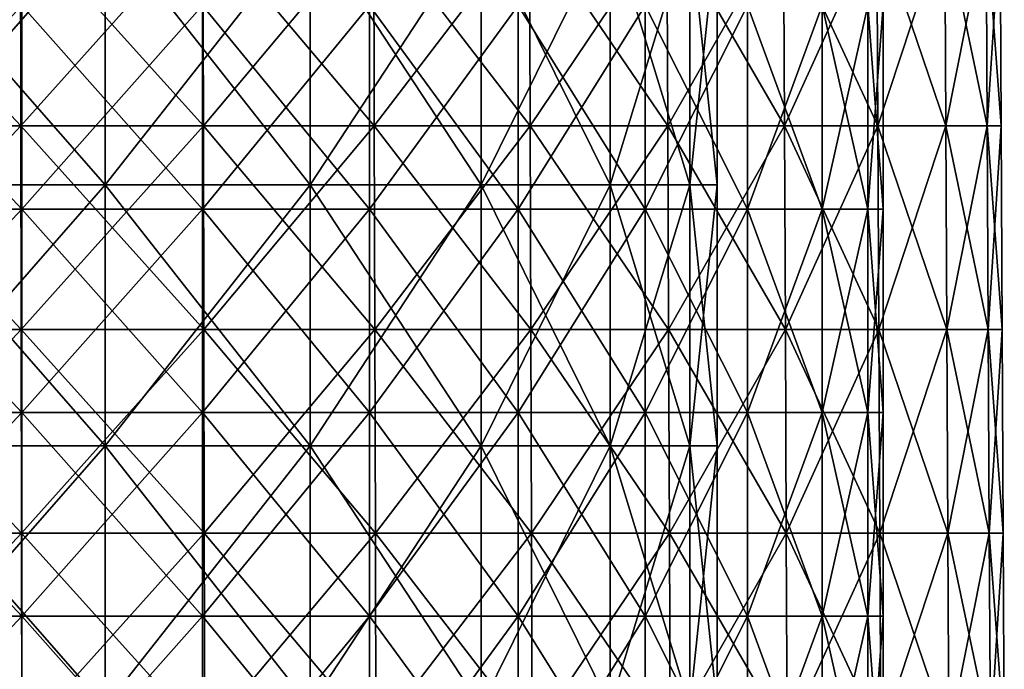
# Model space of a CAD drawing. Extents: x -65 to 803, y -691 to 80.
# Tile 147 of 256: x 14 to 49, y 29 to 52. Entities that reach past the tile are written whole.
import ezdxf

# ---------------------------------------------------------------- set-up
doc = ezdxf.new("R2010")
doc.units = 0
doc.header["$LTSCALE"] = 101.851852
for name, color, linetype in [('407', 7, 'CONTINUOUS'), ('594', 7, 'CONTINUOUS'), ('598', 7, 'CONTINUOUS')]:
    doc.layers.add(name, color=color, linetype=linetype)

msp = doc.modelspace()

# ---------------------------------------------------------------- linework, layer by layer
at = {"layer": '407', "color": 7, "linetype": 'CONTINUOUS'}
for points in [[(7.004, 55.653, -48.713), (13.865, 55.653, -47.22), (7.009, 48.298, -48.751), (7.004, 55.653, -48.713)], [(13.865, 55.653, 47.22), (7.004, 55.653, 48.713), (13.876, 48.298, 47.257), (13.865, 55.653, 47.22)], [(13.876, 48.298, 47.257), (7.004, 55.653, 48.713), (7.009, 48.298, 48.751), (13.876, 48.298, 47.257)], [(7.009, 48.298, -48.751), (13.865, 55.653, -47.22), (13.876, 48.298, -47.257), (7.009, 48.298, -48.751)], [(13.865, 55.653, -47.22), (20.444, 55.653, -44.766), (13.876, 48.298, -47.257), (13.865, 55.653, -47.22)], [(20.444, 55.653, 44.766), (13.865, 55.653, 47.22), (20.46, 48.298, 44.802), (20.444, 55.653, 44.766)], [(20.46, 48.298, 44.802), (13.865, 55.653, 47.22), (13.876, 48.298, 47.257), (20.46, 48.298, 44.802)], [(13.876, 48.298, -47.257), (20.444, 55.653, -44.766), (20.46, 48.298, -44.802), (13.876, 48.298, -47.257)], [(20.444, 55.653, -44.766), (26.607, 55.653, -41.401), (20.46, 48.298, -44.802), (20.444, 55.653, -44.766)], [(26.607, 55.653, 41.401), (20.444, 55.653, 44.766), (26.628, 48.298, 41.434), (26.607, 55.653, 41.401)], [(26.628, 48.298, 41.434), (20.444, 55.653, 44.766), (20.46, 48.298, 44.802), (26.628, 48.298, 41.434)], [(20.46, 48.298, -44.802), (26.607, 55.653, -41.401), (26.628, 48.298, -41.434), (20.46, 48.298, -44.802)], [(26.607, 55.653, -41.401), (32.228, 55.653, -37.193), (26.628, 48.298, -41.434), (26.607, 55.653, -41.401)], [(32.228, 55.653, 37.193), (26.607, 55.653, 41.401), (32.253, 48.298, 37.222), (32.228, 55.653, 37.193)], [(32.253, 48.298, 37.222), (26.607, 55.653, 41.401), (26.628, 48.298, 41.434), (32.253, 48.298, 37.222)], [(26.628, 48.298, -41.434), (32.228, 55.653, -37.193), (32.253, 48.298, -37.222), (26.628, 48.298, -41.434)], [(32.228, 55.653, -37.193), (37.193, 55.653, -32.228), (32.253, 48.298, -37.222), (32.228, 55.653, -37.193)], [(37.193, 55.653, 32.228), (32.228, 55.653, 37.193), (37.222, 48.298, 32.253), (37.193, 55.653, 32.228)], [(37.222, 48.298, 32.253), (32.228, 55.653, 37.193), (32.253, 48.298, 37.222), (37.222, 48.298, 32.253)], [(32.253, 48.298, -37.222), (37.193, 55.653, -32.228), (37.222, 48.298, -32.253), (32.253, 48.298, -37.222)], [(37.193, 55.653, -32.228), (41.401, 55.653, -26.607), (37.222, 48.298, -32.253), (37.193, 55.653, -32.228)], [(41.401, 55.653, 26.607), (37.193, 55.653, 32.228), (41.434, 48.298, 26.628), (41.401, 55.653, 26.607)], [(41.434, 48.298, 26.628), (37.193, 55.653, 32.228), (37.222, 48.298, 32.253), (41.434, 48.298, 26.628)], [(37.222, 48.298, -32.253), (41.401, 55.653, -26.607), (41.434, 48.298, -26.628), (37.222, 48.298, -32.253)], [(41.401, 55.653, -26.607), (44.766, 55.653, -20.444), (41.434, 48.298, -26.628), (41.401, 55.653, -26.607)], [(44.766, 55.653, 20.444), (41.401, 55.653, 26.607), (44.802, 48.298, 20.46), (44.766, 55.653, 20.444)], [(44.802, 48.298, 20.46), (41.401, 55.653, 26.607), (41.434, 48.298, 26.628), (44.802, 48.298, 20.46)], [(41.434, 48.298, -26.628), (44.766, 55.653, -20.444), (44.802, 48.298, -20.46), (41.434, 48.298, -26.628)], [(44.766, 55.653, -20.444), (47.22, 55.653, -13.865), (44.802, 48.298, -20.46), (44.766, 55.653, -20.444)], [(47.22, 55.653, 13.865), (44.766, 55.653, 20.444), (47.257, 48.298, 13.876), (47.22, 55.653, 13.865)], [(47.257, 48.298, 13.876), (44.766, 55.653, 20.444), (44.802, 48.298, 20.46), (47.257, 48.298, 13.876)], [(44.802, 48.298, -20.46), (47.22, 55.653, -13.865), (47.257, 48.298, -13.876), (44.802, 48.298, -20.46)], [(47.22, 55.653, -13.865), (48.713, 55.653, -7.004), (47.257, 48.298, -13.876), (47.22, 55.653, -13.865)], [(48.713, 55.653, 7.004), (47.22, 55.653, 13.865), (48.751, 48.298, 7.009), (48.713, 55.653, 7.004)], [(48.751, 48.298, 7.009), (47.22, 55.653, 13.865), (47.257, 48.298, 13.876), (48.751, 48.298, 7.009)], [(47.257, 48.298, -13.876), (48.713, 55.653, -7.004), (48.751, 48.298, -7.009), (47.257, 48.298, -13.876)], [(48.713, 55.653, -7.004), (49.214, 55.653), (48.751, 48.298, -7.009), (48.713, 55.653, -7.004)], [(49.214, 55.653), (48.713, 55.653, 7.004), (49.252, 48.298), (49.214, 55.653)], [(49.252, 48.298), (48.713, 55.653, 7.004), (48.751, 48.298, 7.009), (49.252, 48.298)], [(48.751, 48.298, -7.009), (49.214, 55.653), (49.252, 48.298), (48.751, 48.298, -7.009)], [(7.009, 48.298, -48.751), (13.876, 48.298, -47.257), (7.015, 40.943, -48.789), (7.009, 48.298, -48.751)], [(13.876, 48.298, 47.257), (7.009, 48.298, 48.751), (13.887, 40.943, 47.294), (13.876, 48.298, 47.257)], [(13.887, 40.943, 47.294), (7.009, 48.298, 48.751), (7.015, 40.943, 48.789), (13.887, 40.943, 47.294)], [(7.015, 40.943, -48.789), (13.876, 48.298, -47.257), (13.887, 40.943, -47.294), (7.015, 40.943, -48.789)], [(13.876, 48.298, -47.257), (20.46, 48.298, -44.802), (13.887, 40.943, -47.294), (13.876, 48.298, -47.257)], [(20.46, 48.298, 44.802), (13.876, 48.298, 47.257), (20.476, 40.943, 44.837), (20.46, 48.298, 44.802)], [(20.476, 40.943, 44.837), (13.876, 48.298, 47.257), (13.887, 40.943, 47.294), (20.476, 40.943, 44.837)], [(13.887, 40.943, -47.294), (20.46, 48.298, -44.802), (20.476, 40.943, -44.837), (13.887, 40.943, -47.294)], [(20.46, 48.298, -44.802), (26.628, 48.298, -41.434), (20.476, 40.943, -44.837), (20.46, 48.298, -44.802)], [(26.628, 48.298, 41.434), (20.46, 48.298, 44.802), (26.649, 40.943, 41.466), (26.628, 48.298, 41.434)], [(26.649, 40.943, 41.466), (20.46, 48.298, 44.802), (20.476, 40.943, 44.837), (26.649, 40.943, 41.466)], [(20.476, 40.943, -44.837), (26.628, 48.298, -41.434), (26.649, 40.943, -41.466), (20.476, 40.943, -44.837)], [(26.628, 48.298, -41.434), (32.253, 48.298, -37.222), (26.649, 40.943, -41.466), (26.628, 48.298, -41.434)], [(32.253, 48.298, 37.222), (26.628, 48.298, 41.434), (32.279, 40.943, 37.252), (32.253, 48.298, 37.222)], [(32.279, 40.943, 37.252), (26.628, 48.298, 41.434), (26.649, 40.943, 41.466), (32.279, 40.943, 37.252)], [(26.649, 40.943, -41.466), (32.253, 48.298, -37.222), (32.279, 40.943, -37.252), (26.649, 40.943, -41.466)], [(32.253, 48.298, -37.222), (37.222, 48.298, -32.253), (32.279, 40.943, -37.252), (32.253, 48.298, -37.222)], [(37.222, 48.298, 32.253), (32.253, 48.298, 37.222), (37.252, 40.943, 32.279), (37.222, 48.298, 32.253)], [(37.252, 40.943, 32.279), (32.253, 48.298, 37.222), (32.279, 40.943, 37.252), (37.252, 40.943, 32.279)], [(32.279, 40.943, -37.252), (37.222, 48.298, -32.253), (37.252, 40.943, -32.279), (32.279, 40.943, -37.252)], [(37.222, 48.298, -32.253), (41.434, 48.298, -26.628), (37.252, 40.943, -32.279), (37.222, 48.298, -32.253)], [(41.434, 48.298, 26.628), (37.222, 48.298, 32.253), (41.466, 40.943, 26.649), (41.434, 48.298, 26.628)], [(41.466, 40.943, 26.649), (37.222, 48.298, 32.253), (37.252, 40.943, 32.279), (41.466, 40.943, 26.649)], [(37.252, 40.943, -32.279), (41.434, 48.298, -26.628), (41.466, 40.943, -26.649), (37.252, 40.943, -32.279)], [(41.434, 48.298, -26.628), (44.802, 48.298, -20.46), (41.466, 40.943, -26.649), (41.434, 48.298, -26.628)], [(44.802, 48.298, 20.46), (41.434, 48.298, 26.628), (44.837, 40.943, 20.476), (44.802, 48.298, 20.46)], [(44.837, 40.943, 20.476), (41.434, 48.298, 26.628), (41.466, 40.943, 26.649), (44.837, 40.943, 20.476)], [(41.466, 40.943, -26.649), (44.802, 48.298, -20.46), (44.837, 40.943, -20.476), (41.466, 40.943, -26.649)], [(44.802, 48.298, -20.46), (47.257, 48.298, -13.876), (44.837, 40.943, -20.476), (44.802, 48.298, -20.46)], [(47.257, 48.298, 13.876), (44.802, 48.298, 20.46), (47.294, 40.943, 13.887), (47.257, 48.298, 13.876)], [(47.294, 40.943, 13.887), (44.802, 48.298, 20.46), (44.837, 40.943, 20.476), (47.294, 40.943, 13.887)], [(44.837, 40.943, -20.476), (47.257, 48.298, -13.876), (47.294, 40.943, -13.887), (44.837, 40.943, -20.476)], [(47.257, 48.298, -13.876), (48.751, 48.298, -7.009), (47.294, 40.943, -13.887), (47.257, 48.298, -13.876)], [(48.751, 48.298, 7.009), (47.257, 48.298, 13.876), (48.789, 40.943, 7.015), (48.751, 48.298, 7.009)], [(48.789, 40.943, 7.015), (47.257, 48.298, 13.876), (47.294, 40.943, 13.887), (48.789, 40.943, 7.015)], [(47.294, 40.943, -13.887), (48.751, 48.298, -7.009), (48.789, 40.943, -7.015), (47.294, 40.943, -13.887)], [(48.751, 48.298, -7.009), (49.252, 48.298), (48.789, 40.943, -7.015), (48.751, 48.298, -7.009)], [(49.252, 48.298), (48.751, 48.298, 7.009), (49.291, 40.943), (49.252, 48.298)], [(49.291, 40.943), (48.751, 48.298, 7.009), (48.789, 40.943, 7.015), (49.291, 40.943)], [(48.789, 40.943, -7.015), (49.252, 48.298), (49.291, 40.943), (48.789, 40.943, -7.015)], [(7.015, 40.943, -48.789), (13.887, 40.943, -47.294), (7.02, 33.589, -48.827), (7.015, 40.943, -48.789)], [(13.887, 40.943, 47.294), (7.015, 40.943, 48.789), (13.898, 33.589, 47.331), (13.887, 40.943, 47.294)], [(13.898, 33.589, 47.331), (7.015, 40.943, 48.789), (7.02, 33.589, 48.827), (13.898, 33.589, 47.331)], [(7.02, 33.589, -48.827), (13.887, 40.943, -47.294), (13.898, 33.589, -47.331), (7.02, 33.589, -48.827)], [(13.887, 40.943, -47.294), (20.476, 40.943, -44.837), (13.898, 33.589, -47.331), (13.887, 40.943, -47.294)], [(20.476, 40.943, 44.837), (13.887, 40.943, 47.294), (20.492, 33.589, 44.872), (20.476, 40.943, 44.837)], [(20.492, 33.589, 44.872), (13.887, 40.943, 47.294), (13.898, 33.589, 47.331), (20.492, 33.589, 44.872)], [(13.898, 33.589, -47.331), (20.476, 40.943, -44.837), (20.492, 33.589, -44.872), (13.898, 33.589, -47.331)], [(20.476, 40.943, -44.837), (26.649, 40.943, -41.466), (20.492, 33.589, -44.872), (20.476, 40.943, -44.837)], [(26.649, 40.943, 41.466), (20.476, 40.943, 44.837), (26.669, 33.589, 41.499), (26.649, 40.943, 41.466)], [(26.669, 33.589, 41.499), (20.476, 40.943, 44.837), (20.492, 33.589, 44.872), (26.669, 33.589, 41.499)], [(20.492, 33.589, -44.872), (26.649, 40.943, -41.466), (26.669, 33.589, -41.499), (20.492, 33.589, -44.872)], [(26.649, 40.943, -41.466), (32.279, 40.943, -37.252), (26.669, 33.589, -41.499), (26.649, 40.943, -41.466)], [(32.279, 40.943, 37.252), (26.649, 40.943, 41.466), (32.304, 33.589, 37.281), (32.279, 40.943, 37.252)], [(32.304, 33.589, 37.281), (26.649, 40.943, 41.466), (26.669, 33.589, 41.499), (32.304, 33.589, 37.281)], [(26.669, 33.589, -41.499), (32.279, 40.943, -37.252), (32.304, 33.589, -37.281), (26.669, 33.589, -41.499)], [(32.279, 40.943, -37.252), (37.252, 40.943, -32.279), (32.304, 33.589, -37.281), (32.279, 40.943, -37.252)], [(37.252, 40.943, 32.279), (32.279, 40.943, 37.252), (37.281, 33.589, 32.304), (37.252, 40.943, 32.279)], [(37.281, 33.589, 32.304), (32.279, 40.943, 37.252), (32.304, 33.589, 37.281), (37.281, 33.589, 32.304)], [(32.304, 33.589, -37.281), (37.252, 40.943, -32.279), (37.281, 33.589, -32.304), (32.304, 33.589, -37.281)], [(37.252, 40.943, -32.279), (41.466, 40.943, -26.649), (37.281, 33.589, -32.304), (37.252, 40.943, -32.279)], [(41.466, 40.943, 26.649), (37.252, 40.943, 32.279), (41.499, 33.589, 26.669), (41.466, 40.943, 26.649)], [(41.499, 33.589, 26.669), (37.252, 40.943, 32.279), (37.281, 33.589, 32.304), (41.499, 33.589, 26.669)], [(37.281, 33.589, -32.304), (41.466, 40.943, -26.649), (41.499, 33.589, -26.669), (37.281, 33.589, -32.304)], [(41.466, 40.943, -26.649), (44.837, 40.943, -20.476), (41.499, 33.589, -26.669), (41.466, 40.943, -26.649)], [(44.837, 40.943, 20.476), (41.466, 40.943, 26.649), (44.872, 33.589, 20.492), (44.837, 40.943, 20.476)], [(44.872, 33.589, 20.492), (41.466, 40.943, 26.649), (41.499, 33.589, 26.669), (44.872, 33.589, 20.492)], [(41.499, 33.589, -26.669), (44.837, 40.943, -20.476), (44.872, 33.589, -20.492), (41.499, 33.589, -26.669)], [(44.837, 40.943, -20.476), (47.294, 40.943, -13.887), (44.872, 33.589, -20.492), (44.837, 40.943, -20.476)], [(47.294, 40.943, 13.887), (44.837, 40.943, 20.476), (47.331, 33.589, 13.898), (47.294, 40.943, 13.887)], [(47.331, 33.589, 13.898), (44.837, 40.943, 20.476), (44.872, 33.589, 20.492), (47.331, 33.589, 13.898)], [(44.872, 33.589, -20.492), (47.294, 40.943, -13.887), (47.331, 33.589, -13.898), (44.872, 33.589, -20.492)], [(47.294, 40.943, -13.887), (48.789, 40.943, -7.015), (47.331, 33.589, -13.898), (47.294, 40.943, -13.887)], [(48.789, 40.943, 7.015), (47.294, 40.943, 13.887), (48.827, 33.589, 7.02), (48.789, 40.943, 7.015)], [(48.827, 33.589, 7.02), (47.294, 40.943, 13.887), (47.331, 33.589, 13.898), (48.827, 33.589, 7.02)], [(47.331, 33.589, -13.898), (48.789, 40.943, -7.015), (48.827, 33.589, -7.02), (47.331, 33.589, -13.898)], [(48.789, 40.943, -7.015), (49.291, 40.943), (48.827, 33.589, -7.02), (48.789, 40.943, -7.015)], [(49.291, 40.943), (48.789, 40.943, 7.015), (49.329, 33.589), (49.291, 40.943)], [(49.329, 33.589), (48.789, 40.943, 7.015), (48.827, 33.589, 7.02), (49.329, 33.589)], [(48.827, 33.589, -7.02), (49.291, 40.943), (49.329, 33.589), (48.827, 33.589, -7.02)], [(7.02, 33.589, -48.827), (13.898, 33.589, -47.331), (7.026, 26.234, -48.865), (7.02, 33.589, -48.827)], [(13.898, 33.589, 47.331), (7.02, 33.589, 48.827), (13.909, 26.234, 47.368), (13.898, 33.589, 47.331)], [(13.909, 26.234, 47.368), (7.02, 33.589, 48.827), (7.026, 26.234, 48.865), (13.909, 26.234, 47.368)], [(7.026, 26.234, -48.865), (13.898, 33.589, -47.331), (13.909, 26.234, -47.368), (7.026, 26.234, -48.865)], [(13.898, 33.589, -47.331), (20.492, 33.589, -44.872), (13.909, 26.234, -47.368), (13.898, 33.589, -47.331)], [(20.492, 33.589, 44.872), (13.898, 33.589, 47.331), (20.508, 26.234, 44.907), (20.492, 33.589, 44.872)], [(20.508, 26.234, 44.907), (13.898, 33.589, 47.331), (13.909, 26.234, 47.368), (20.508, 26.234, 44.907)], [(13.909, 26.234, -47.368), (20.492, 33.589, -44.872), (20.508, 26.234, -44.907), (13.909, 26.234, -47.368)], [(20.492, 33.589, -44.872), (26.669, 33.589, -41.499), (20.508, 26.234, -44.907), (20.492, 33.589, -44.872)], [(26.669, 33.589, 41.499), (20.492, 33.589, 44.872), (26.69, 26.234, 41.531), (26.669, 33.589, 41.499)], [(26.69, 26.234, 41.531), (20.492, 33.589, 44.872), (20.508, 26.234, 44.907), (26.69, 26.234, 41.531)], [(20.508, 26.234, -44.907), (26.669, 33.589, -41.499), (26.69, 26.234, -41.531), (20.508, 26.234, -44.907)], [(26.669, 33.589, -41.499), (32.304, 33.589, -37.281), (26.69, 26.234, -41.531), (26.669, 33.589, -41.499)], [(32.304, 33.589, 37.281), (26.669, 33.589, 41.499), (32.329, 26.234, 37.31), (32.304, 33.589, 37.281)], [(32.329, 26.234, 37.31), (26.669, 33.589, 41.499), (26.69, 26.234, 41.531), (32.329, 26.234, 37.31)], [(26.69, 26.234, -41.531), (32.304, 33.589, -37.281), (32.329, 26.234, -37.31), (26.69, 26.234, -41.531)], [(32.304, 33.589, -37.281), (37.281, 33.589, -32.304), (32.329, 26.234, -37.31), (32.304, 33.589, -37.281)], [(37.281, 33.589, 32.304), (32.304, 33.589, 37.281), (37.31, 26.234, 32.329), (37.281, 33.589, 32.304)], [(37.31, 26.234, 32.329), (32.304, 33.589, 37.281), (32.329, 26.234, 37.31), (37.31, 26.234, 32.329)], [(32.329, 26.234, -37.31), (37.281, 33.589, -32.304), (37.31, 26.234, -32.329), (32.329, 26.234, -37.31)], [(37.281, 33.589, -32.304), (41.499, 33.589, -26.669), (37.31, 26.234, -32.329), (37.281, 33.589, -32.304)], [(41.499, 33.589, 26.669), (37.281, 33.589, 32.304), (41.531, 26.234, 26.69), (41.499, 33.589, 26.669)], [(41.531, 26.234, 26.69), (37.281, 33.589, 32.304), (37.31, 26.234, 32.329), (41.531, 26.234, 26.69)], [(37.31, 26.234, -32.329), (41.499, 33.589, -26.669), (41.531, 26.234, -26.69), (37.31, 26.234, -32.329)], [(41.499, 33.589, -26.669), (44.872, 33.589, -20.492), (41.531, 26.234, -26.69), (41.499, 33.589, -26.669)], [(44.872, 33.589, 20.492), (41.499, 33.589, 26.669), (44.907, 26.234, 20.508), (44.872, 33.589, 20.492)], [(44.907, 26.234, 20.508), (41.499, 33.589, 26.669), (41.531, 26.234, 26.69), (44.907, 26.234, 20.508)], [(41.531, 26.234, -26.69), (44.872, 33.589, -20.492), (44.907, 26.234, -20.508), (41.531, 26.234, -26.69)], [(44.872, 33.589, -20.492), (47.331, 33.589, -13.898), (44.907, 26.234, -20.508), (44.872, 33.589, -20.492)], [(47.331, 33.589, 13.898), (44.872, 33.589, 20.492), (47.368, 26.234, 13.909), (47.331, 33.589, 13.898)], [(47.368, 26.234, 13.909), (44.872, 33.589, 20.492), (44.907, 26.234, 20.508), (47.368, 26.234, 13.909)], [(44.907, 26.234, -20.508), (47.331, 33.589, -13.898), (47.368, 26.234, -13.909), (44.907, 26.234, -20.508)], [(47.331, 33.589, -13.898), (48.827, 33.589, -7.02), (47.368, 26.234, -13.909), (47.331, 33.589, -13.898)], [(48.827, 33.589, 7.02), (47.331, 33.589, 13.898), (48.865, 26.234, 7.026), (48.827, 33.589, 7.02)], [(48.865, 26.234, 7.026), (47.331, 33.589, 13.898), (47.368, 26.234, 13.909), (48.865, 26.234, 7.026)], [(47.368, 26.234, -13.909), (48.827, 33.589, -7.02), (48.865, 26.234, -7.026), (47.368, 26.234, -13.909)], [(48.827, 33.589, -7.02), (49.329, 33.589), (48.865, 26.234, -7.026), (48.827, 33.589, -7.02)], [(49.329, 33.589), (48.827, 33.589, 7.02), (49.368, 26.234), (49.329, 33.589)], [(49.368, 26.234), (48.827, 33.589, 7.02), (48.865, 26.234, 7.026), (49.368, 26.234)], [(48.865, 26.234, -7.026), (49.329, 33.589), (49.368, 26.234), (48.865, 26.234, -7.026)]]:
    msp.add_3dface(points, dxfattribs=at)
at = {"layer": '594', "color": 7, "linetype": 'CONTINUOUS'}
for points in [[(7.04, 52.653, 44.446), (13.906, 52.653, 42.798), (7.04, 45.298, 44.446), (7.04, 52.653, 44.446)], [(7.04, 45.298, 44.446), (13.906, 52.653, 42.798), (13.906, 45.298, 42.798), (7.04, 45.298, 44.446)], [(13.906, 52.653, -42.798), (7.04, 52.653, -44.446), (13.906, 45.298, -42.798), (13.906, 52.653, -42.798)], [(13.906, 45.298, -42.798), (7.04, 52.653, -44.446), (7.04, 45.298, -44.446), (13.906, 45.298, -42.798)], [(13.906, 52.653, 42.798), (20.43, 52.653, 40.095), (13.906, 45.298, 42.798), (13.906, 52.653, 42.798)], [(13.906, 45.298, 42.798), (20.43, 52.653, 40.095), (20.43, 45.298, 40.095), (13.906, 45.298, 42.798)], [(20.43, 52.653, -40.095), (13.906, 52.653, -42.798), (20.43, 45.298, -40.095), (20.43, 52.653, -40.095)], [(20.43, 45.298, -40.095), (13.906, 52.653, -42.798), (13.906, 45.298, -42.798), (20.43, 45.298, -40.095)], [(20.43, 52.653, 40.095), (26.45, 52.653, 36.406), (20.43, 45.298, 40.095), (20.43, 52.653, 40.095)], [(20.43, 45.298, 40.095), (26.45, 52.653, 36.406), (26.45, 45.298, 36.406), (20.43, 45.298, 40.095)], [(26.45, 52.653, -36.406), (20.43, 52.653, -40.095), (26.45, 45.298, -36.406), (26.45, 52.653, -36.406)], [(26.45, 45.298, -36.406), (20.43, 52.653, -40.095), (20.43, 45.298, -40.095), (26.45, 45.298, -36.406)], [(26.45, 52.653, 36.406), (31.82, 52.653, 31.82), (26.45, 45.298, 36.406), (26.45, 52.653, 36.406)], [(26.45, 45.298, 36.406), (31.82, 52.653, 31.82), (31.82, 45.298, 31.82), (26.45, 45.298, 36.406)], [(31.82, 52.653, -31.82), (26.45, 52.653, -36.406), (31.82, 45.298, -31.82), (31.82, 52.653, -31.82)], [(31.82, 45.298, -31.82), (26.45, 52.653, -36.406), (26.45, 45.298, -36.406), (31.82, 45.298, -31.82)], [(31.82, 52.653, 31.82), (36.406, 52.653, 26.45), (31.82, 45.298, 31.82), (31.82, 52.653, 31.82)], [(31.82, 45.298, 31.82), (36.406, 52.653, 26.45), (36.406, 45.298, 26.45), (31.82, 45.298, 31.82)], [(36.406, 52.653, -26.45), (31.82, 52.653, -31.82), (36.406, 45.298, -26.45), (36.406, 52.653, -26.45)], [(36.406, 45.298, -26.45), (31.82, 52.653, -31.82), (31.82, 45.298, -31.82), (36.406, 45.298, -26.45)], [(36.406, 52.653, 26.45), (40.095, 52.653, 20.43), (36.406, 45.298, 26.45), (36.406, 52.653, 26.45)], [(36.406, 45.298, 26.45), (40.095, 52.653, 20.43), (40.095, 45.298, 20.43), (36.406, 45.298, 26.45)], [(40.095, 52.653, -20.43), (36.406, 52.653, -26.45), (40.095, 45.298, -20.43), (40.095, 52.653, -20.43)], [(40.095, 45.298, -20.43), (36.406, 52.653, -26.45), (36.406, 45.298, -26.45), (40.095, 45.298, -20.43)], [(40.095, 52.653, 20.43), (42.798, 52.653, 13.906), (40.095, 45.298, 20.43), (40.095, 52.653, 20.43)], [(40.095, 45.298, 20.43), (42.798, 52.653, 13.906), (42.798, 45.298, 13.906), (40.095, 45.298, 20.43)], [(42.798, 52.653, -13.906), (40.095, 52.653, -20.43), (42.798, 45.298, -13.906), (42.798, 52.653, -13.906)], [(42.798, 45.298, -13.906), (40.095, 52.653, -20.43), (40.095, 45.298, -20.43), (42.798, 45.298, -13.906)], [(42.798, 52.653, 13.906), (44.446, 52.653, 7.04), (42.798, 45.298, 13.906), (42.798, 52.653, 13.906)], [(42.798, 45.298, 13.906), (44.446, 52.653, 7.04), (44.446, 45.298, 7.04), (42.798, 45.298, 13.906)], [(44.446, 52.653, -7.04), (42.798, 52.653, -13.906), (44.446, 45.298, -7.04), (44.446, 52.653, -7.04)], [(44.446, 45.298, -7.04), (42.798, 52.653, -13.906), (42.798, 45.298, -13.906), (44.446, 45.298, -7.04)], [(44.446, 52.653, 7.04), (45, 52.653), (44.446, 45.298, 7.04), (44.446, 52.653, 7.04)], [(45, 52.653), (44.446, 52.653, -7.04), (45, 45.298), (45, 52.653)], [(44.446, 45.298, 7.04), (45, 52.653), (45, 45.298), (44.446, 45.298, 7.04)], [(45, 45.298), (44.446, 52.653, -7.04), (44.446, 45.298, -7.04), (45, 45.298)], [(7.04, 45.298, 44.446), (13.906, 45.298, 42.798), (7.04, 37.943, 44.446), (7.04, 45.298, 44.446)], [(7.04, 37.943, 44.446), (13.906, 45.298, 42.798), (13.906, 37.943, 42.798), (7.04, 37.943, 44.446)], [(13.906, 45.298, -42.798), (7.04, 45.298, -44.446), (13.906, 37.943, -42.798), (13.906, 45.298, -42.798)], [(13.906, 37.943, -42.798), (7.04, 45.298, -44.446), (7.04, 37.943, -44.446), (13.906, 37.943, -42.798)], [(13.906, 45.298, 42.798), (20.43, 45.298, 40.095), (13.906, 37.943, 42.798), (13.906, 45.298, 42.798)], [(13.906, 37.943, 42.798), (20.43, 45.298, 40.095), (20.43, 37.943, 40.095), (13.906, 37.943, 42.798)], [(20.43, 45.298, -40.095), (13.906, 45.298, -42.798), (20.43, 37.943, -40.095), (20.43, 45.298, -40.095)], [(20.43, 37.943, -40.095), (13.906, 45.298, -42.798), (13.906, 37.943, -42.798), (20.43, 37.943, -40.095)], [(20.43, 45.298, 40.095), (26.45, 45.298, 36.406), (20.43, 37.943, 40.095), (20.43, 45.298, 40.095)], [(20.43, 37.943, 40.095), (26.45, 45.298, 36.406), (26.45, 37.943, 36.406), (20.43, 37.943, 40.095)], [(26.45, 45.298, -36.406), (20.43, 45.298, -40.095), (26.45, 37.943, -36.406), (26.45, 45.298, -36.406)], [(26.45, 37.943, -36.406), (20.43, 45.298, -40.095), (20.43, 37.943, -40.095), (26.45, 37.943, -36.406)], [(26.45, 45.298, 36.406), (31.82, 45.298, 31.82), (26.45, 37.943, 36.406), (26.45, 45.298, 36.406)], [(26.45, 37.943, 36.406), (31.82, 45.298, 31.82), (31.82, 37.943, 31.82), (26.45, 37.943, 36.406)], [(31.82, 45.298, -31.82), (26.45, 45.298, -36.406), (31.82, 37.943, -31.82), (31.82, 45.298, -31.82)], [(31.82, 37.943, -31.82), (26.45, 45.298, -36.406), (26.45, 37.943, -36.406), (31.82, 37.943, -31.82)], [(31.82, 45.298, 31.82), (36.406, 45.298, 26.45), (31.82, 37.943, 31.82), (31.82, 45.298, 31.82)], [(31.82, 37.943, 31.82), (36.406, 45.298, 26.45), (36.406, 37.943, 26.45), (31.82, 37.943, 31.82)], [(36.406, 45.298, -26.45), (31.82, 45.298, -31.82), (36.406, 37.943, -26.45), (36.406, 45.298, -26.45)], [(36.406, 37.943, -26.45), (31.82, 45.298, -31.82), (31.82, 37.943, -31.82), (36.406, 37.943, -26.45)], [(36.406, 45.298, 26.45), (40.095, 45.298, 20.43), (36.406, 37.943, 26.45), (36.406, 45.298, 26.45)], [(36.406, 37.943, 26.45), (40.095, 45.298, 20.43), (40.095, 37.943, 20.43), (36.406, 37.943, 26.45)], [(40.095, 45.298, -20.43), (36.406, 45.298, -26.45), (40.095, 37.943, -20.43), (40.095, 45.298, -20.43)], [(40.095, 37.943, -20.43), (36.406, 45.298, -26.45), (36.406, 37.943, -26.45), (40.095, 37.943, -20.43)], [(40.095, 45.298, 20.43), (42.798, 45.298, 13.906), (40.095, 37.943, 20.43), (40.095, 45.298, 20.43)], [(40.095, 37.943, 20.43), (42.798, 45.298, 13.906), (42.798, 37.943, 13.906), (40.095, 37.943, 20.43)], [(42.798, 45.298, -13.906), (40.095, 45.298, -20.43), (42.798, 37.943, -13.906), (42.798, 45.298, -13.906)], [(42.798, 37.943, -13.906), (40.095, 45.298, -20.43), (40.095, 37.943, -20.43), (42.798, 37.943, -13.906)], [(42.798, 45.298, 13.906), (44.446, 45.298, 7.04), (42.798, 37.943, 13.906), (42.798, 45.298, 13.906)], [(42.798, 37.943, 13.906), (44.446, 45.298, 7.04), (44.446, 37.943, 7.04), (42.798, 37.943, 13.906)], [(44.446, 45.298, -7.04), (42.798, 45.298, -13.906), (44.446, 37.943, -7.04), (44.446, 45.298, -7.04)], [(44.446, 37.943, -7.04), (42.798, 45.298, -13.906), (42.798, 37.943, -13.906), (44.446, 37.943, -7.04)], [(44.446, 45.298, 7.04), (45, 45.298), (44.446, 37.943, 7.04), (44.446, 45.298, 7.04)], [(45, 45.298), (44.446, 45.298, -7.04), (45, 37.943), (45, 45.298)], [(44.446, 37.943, 7.04), (45, 45.298), (45, 37.943), (44.446, 37.943, 7.04)], [(45, 37.943), (44.446, 45.298, -7.04), (44.446, 37.943, -7.04), (45, 37.943)], [(7.04, 37.943, 44.446), (13.906, 37.943, 42.798), (7.04, 30.588, 44.446), (7.04, 37.943, 44.446)], [(7.04, 30.588, 44.446), (13.906, 37.943, 42.798), (13.906, 30.588, 42.798), (7.04, 30.588, 44.446)], [(13.906, 37.943, -42.798), (7.04, 37.943, -44.446), (13.906, 30.588, -42.798), (13.906, 37.943, -42.798)], [(13.906, 30.588, -42.798), (7.04, 37.943, -44.446), (7.04, 30.588, -44.446), (13.906, 30.588, -42.798)], [(13.906, 37.943, 42.798), (20.43, 37.943, 40.095), (13.906, 30.588, 42.798), (13.906, 37.943, 42.798)], [(13.906, 30.588, 42.798), (20.43, 37.943, 40.095), (20.43, 30.588, 40.095), (13.906, 30.588, 42.798)], [(20.43, 37.943, -40.095), (13.906, 37.943, -42.798), (20.43, 30.588, -40.095), (20.43, 37.943, -40.095)], [(20.43, 30.588, -40.095), (13.906, 37.943, -42.798), (13.906, 30.588, -42.798), (20.43, 30.588, -40.095)], [(20.43, 37.943, 40.095), (26.45, 37.943, 36.406), (20.43, 30.588, 40.095), (20.43, 37.943, 40.095)], [(20.43, 30.588, 40.095), (26.45, 37.943, 36.406), (26.45, 30.588, 36.406), (20.43, 30.588, 40.095)], [(26.45, 37.943, -36.406), (20.43, 37.943, -40.095), (26.45, 30.588, -36.406), (26.45, 37.943, -36.406)], [(26.45, 30.588, -36.406), (20.43, 37.943, -40.095), (20.43, 30.588, -40.095), (26.45, 30.588, -36.406)], [(26.45, 37.943, 36.406), (31.82, 37.943, 31.82), (26.45, 30.588, 36.406), (26.45, 37.943, 36.406)], [(26.45, 30.588, 36.406), (31.82, 37.943, 31.82), (31.82, 30.588, 31.82), (26.45, 30.588, 36.406)], [(31.82, 37.943, -31.82), (26.45, 37.943, -36.406), (31.82, 30.588, -31.82), (31.82, 37.943, -31.82)], [(31.82, 30.588, -31.82), (26.45, 37.943, -36.406), (26.45, 30.588, -36.406), (31.82, 30.588, -31.82)], [(31.82, 37.943, 31.82), (36.406, 37.943, 26.45), (31.82, 30.588, 31.82), (31.82, 37.943, 31.82)], [(31.82, 30.588, 31.82), (36.406, 37.943, 26.45), (36.406, 30.588, 26.45), (31.82, 30.588, 31.82)], [(36.406, 37.943, -26.45), (31.82, 37.943, -31.82), (36.406, 30.588, -26.45), (36.406, 37.943, -26.45)], [(36.406, 30.588, -26.45), (31.82, 37.943, -31.82), (31.82, 30.588, -31.82), (36.406, 30.588, -26.45)], [(36.406, 37.943, 26.45), (40.095, 37.943, 20.43), (36.406, 30.588, 26.45), (36.406, 37.943, 26.45)], [(36.406, 30.588, 26.45), (40.095, 37.943, 20.43), (40.095, 30.588, 20.43), (36.406, 30.588, 26.45)], [(40.095, 37.943, -20.43), (36.406, 37.943, -26.45), (40.095, 30.588, -20.43), (40.095, 37.943, -20.43)], [(40.095, 30.588, -20.43), (36.406, 37.943, -26.45), (36.406, 30.588, -26.45), (40.095, 30.588, -20.43)], [(40.095, 37.943, 20.43), (42.798, 37.943, 13.906), (40.095, 30.588, 20.43), (40.095, 37.943, 20.43)], [(40.095, 30.588, 20.43), (42.798, 37.943, 13.906), (42.798, 30.588, 13.906), (40.095, 30.588, 20.43)], [(42.798, 37.943, -13.906), (40.095, 37.943, -20.43), (42.798, 30.588, -13.906), (42.798, 37.943, -13.906)], [(42.798, 30.588, -13.906), (40.095, 37.943, -20.43), (40.095, 30.588, -20.43), (42.798, 30.588, -13.906)], [(42.798, 37.943, 13.906), (44.446, 37.943, 7.04), (42.798, 30.588, 13.906), (42.798, 37.943, 13.906)], [(42.798, 30.588, 13.906), (44.446, 37.943, 7.04), (44.446, 30.588, 7.04), (42.798, 30.588, 13.906)], [(44.446, 37.943, -7.04), (42.798, 37.943, -13.906), (44.446, 30.588, -7.04), (44.446, 37.943, -7.04)], [(44.446, 30.588, -7.04), (42.798, 37.943, -13.906), (42.798, 30.588, -13.906), (44.446, 30.588, -7.04)], [(44.446, 37.943, 7.04), (45, 37.943), (44.446, 30.588, 7.04), (44.446, 37.943, 7.04)], [(45, 37.943), (44.446, 37.943, -7.04), (45, 30.588), (45, 37.943)], [(44.446, 30.588, 7.04), (45, 37.943), (45, 30.588), (44.446, 30.588, 7.04)], [(45, 30.588), (44.446, 37.943, -7.04), (44.446, 30.588, -7.04), (45, 30.588)], [(7.04, 30.588, 44.446), (13.906, 30.588, 42.798), (7.04, 23.233, 44.446), (7.04, 30.588, 44.446)], [(7.04, 23.233, 44.446), (13.906, 30.588, 42.798), (13.906, 23.233, 42.798), (7.04, 23.233, 44.446)], [(13.906, 30.588, -42.798), (7.04, 30.588, -44.446), (13.906, 23.233, -42.798), (13.906, 30.588, -42.798)], [(13.906, 23.233, -42.798), (7.04, 30.588, -44.446), (7.04, 23.233, -44.446), (13.906, 23.233, -42.798)], [(13.906, 30.588, 42.798), (20.43, 30.588, 40.095), (13.906, 23.233, 42.798), (13.906, 30.588, 42.798)], [(13.906, 23.233, 42.798), (20.43, 30.588, 40.095), (20.43, 23.233, 40.095), (13.906, 23.233, 42.798)], [(20.43, 30.588, -40.095), (13.906, 30.588, -42.798), (20.43, 23.233, -40.095), (20.43, 30.588, -40.095)], [(20.43, 23.233, -40.095), (13.906, 30.588, -42.798), (13.906, 23.233, -42.798), (20.43, 23.233, -40.095)], [(20.43, 30.588, 40.095), (26.45, 30.588, 36.406), (20.43, 23.233, 40.095), (20.43, 30.588, 40.095)], [(20.43, 23.233, 40.095), (26.45, 30.588, 36.406), (26.45, 23.233, 36.406), (20.43, 23.233, 40.095)], [(26.45, 30.588, -36.406), (20.43, 30.588, -40.095), (26.45, 23.233, -36.406), (26.45, 30.588, -36.406)], [(26.45, 23.233, -36.406), (20.43, 30.588, -40.095), (20.43, 23.233, -40.095), (26.45, 23.233, -36.406)], [(26.45, 30.588, 36.406), (31.82, 30.588, 31.82), (26.45, 23.233, 36.406), (26.45, 30.588, 36.406)], [(26.45, 23.233, 36.406), (31.82, 30.588, 31.82), (31.82, 23.233, 31.82), (26.45, 23.233, 36.406)], [(31.82, 30.588, -31.82), (26.45, 30.588, -36.406), (31.82, 23.233, -31.82), (31.82, 30.588, -31.82)], [(31.82, 23.233, -31.82), (26.45, 30.588, -36.406), (26.45, 23.233, -36.406), (31.82, 23.233, -31.82)], [(31.82, 30.588, 31.82), (36.406, 30.588, 26.45), (31.82, 23.233, 31.82), (31.82, 30.588, 31.82)], [(31.82, 23.233, 31.82), (36.406, 30.588, 26.45), (36.406, 23.233, 26.45), (31.82, 23.233, 31.82)], [(36.406, 30.588, -26.45), (31.82, 30.588, -31.82), (36.406, 23.233, -26.45), (36.406, 30.588, -26.45)], [(36.406, 23.233, -26.45), (31.82, 30.588, -31.82), (31.82, 23.233, -31.82), (36.406, 23.233, -26.45)], [(36.406, 30.588, 26.45), (40.095, 30.588, 20.43), (36.406, 23.233, 26.45), (36.406, 30.588, 26.45)], [(36.406, 23.233, 26.45), (40.095, 30.588, 20.43), (40.095, 23.233, 20.43), (36.406, 23.233, 26.45)], [(40.095, 30.588, -20.43), (36.406, 30.588, -26.45), (40.095, 23.233, -20.43), (40.095, 30.588, -20.43)], [(40.095, 23.233, -20.43), (36.406, 30.588, -26.45), (36.406, 23.233, -26.45), (40.095, 23.233, -20.43)], [(40.095, 30.588, 20.43), (42.798, 30.588, 13.906), (40.095, 23.233, 20.43), (40.095, 30.588, 20.43)], [(40.095, 23.233, 20.43), (42.798, 30.588, 13.906), (42.798, 23.233, 13.906), (40.095, 23.233, 20.43)], [(42.798, 30.588, -13.906), (40.095, 30.588, -20.43), (42.798, 23.233, -13.906), (42.798, 30.588, -13.906)], [(42.798, 23.233, -13.906), (40.095, 30.588, -20.43), (40.095, 23.233, -20.43), (42.798, 23.233, -13.906)], [(42.798, 30.588, 13.906), (44.446, 30.588, 7.04), (42.798, 23.233, 13.906), (42.798, 30.588, 13.906)], [(42.798, 23.233, 13.906), (44.446, 30.588, 7.04), (44.446, 23.233, 7.04), (42.798, 23.233, 13.906)], [(44.446, 30.588, -7.04), (42.798, 30.588, -13.906), (44.446, 23.233, -7.04), (44.446, 30.588, -7.04)], [(44.446, 23.233, -7.04), (42.798, 30.588, -13.906), (42.798, 23.233, -13.906), (44.446, 23.233, -7.04)], [(44.446, 30.588, 7.04), (45, 30.588), (44.446, 23.233, 7.04), (44.446, 30.588, 7.04)], [(45, 30.588), (44.446, 30.588, -7.04), (45, 23.233), (45, 30.588)], [(44.446, 23.233, 7.04), (45, 30.588), (45, 23.233), (44.446, 23.233, 7.04)], [(45, 23.233), (44.446, 30.588, -7.04), (44.446, 23.233, -7.04), (45, 23.233)]]:
    msp.add_3dface(points, dxfattribs=at)
at = {"layer": '598', "linetype": 'CONTINUOUS'}
for points in [[(8.678, 46.169, 38.022), (16.921, 46.169, 35.138), (8.678, 55.593, 38.022), (8.678, 46.169, 38.022)], [(8.678, 55.593, 38.022), (16.921, 46.169, 35.138), (16.921, 55.593, 35.138), (8.678, 55.593, 38.022)], [(16.921, 46.169, -35.138), (8.678, 46.169, -38.022), (16.921, 55.593, -35.138), (16.921, 46.169, -35.138)], [(16.921, 55.593, -35.138), (8.678, 46.169, -38.022), (8.678, 55.593, -38.022), (16.921, 55.593, -35.138)], [(16.921, 46.169, 35.138), (24.316, 46.169, 30.491), (16.921, 55.593, 35.138), (16.921, 46.169, 35.138)], [(16.921, 55.593, 35.138), (24.316, 46.169, 30.491), (24.316, 55.593, 30.491), (16.921, 55.593, 35.138)], [(24.316, 46.169, -30.491), (16.921, 46.169, -35.138), (24.316, 55.593, -30.491), (24.316, 46.169, -30.491)], [(24.316, 55.593, -30.491), (16.921, 46.169, -35.138), (16.921, 55.593, -35.138), (24.316, 55.593, -30.491)], [(24.316, 46.169, 30.491), (30.491, 46.169, 24.316), (24.316, 55.593, 30.491), (24.316, 46.169, 30.491)], [(24.316, 55.593, 30.491), (30.491, 46.169, 24.316), (30.491, 55.593, 24.316), (24.316, 55.593, 30.491)], [(30.491, 46.169, -24.316), (24.316, 46.169, -30.491), (30.491, 55.593, -24.316), (30.491, 46.169, -24.316)], [(30.491, 55.593, -24.316), (24.316, 46.169, -30.491), (24.316, 55.593, -30.491), (30.491, 55.593, -24.316)], [(30.491, 46.169, 24.316), (35.138, 46.169, 16.921), (30.491, 55.593, 24.316), (30.491, 46.169, 24.316)], [(30.491, 55.593, 24.316), (35.138, 46.169, 16.921), (35.138, 55.593, 16.921), (30.491, 55.593, 24.316)], [(35.138, 46.169, -16.921), (30.491, 46.169, -24.316), (35.138, 55.593, -16.921), (35.138, 46.169, -16.921)], [(35.138, 55.593, -16.921), (30.491, 46.169, -24.316), (30.491, 55.593, -24.316), (35.138, 55.593, -16.921)], [(35.138, 46.169, 16.921), (38.022, 46.169, 8.678), (35.138, 55.593, 16.921), (35.138, 46.169, 16.921)], [(35.138, 55.593, 16.921), (38.022, 46.169, 8.678), (38.022, 55.593, 8.678), (35.138, 55.593, 16.921)], [(38.022, 46.169, -8.678), (35.138, 46.169, -16.921), (38.022, 55.593, -8.678), (38.022, 46.169, -8.678)], [(38.022, 55.593, -8.678), (35.138, 46.169, -16.921), (35.138, 55.593, -16.921), (38.022, 55.593, -8.678)], [(38.022, 46.169, 8.678), (39, 46.169), (38.022, 55.593, 8.678), (38.022, 46.169, 8.678)], [(39, 46.169), (38.022, 46.169, -8.678), (39, 55.593), (39, 46.169)], [(38.022, 55.593, 8.678), (39, 46.169), (39, 55.593), (38.022, 55.593, 8.678)], [(39, 55.593), (38.022, 46.169, -8.678), (38.022, 55.593, -8.678), (39, 55.593)], [(8.678, 36.745, 38.022), (16.921, 36.745, 35.138), (8.678, 46.169, 38.022), (8.678, 36.745, 38.022)], [(8.678, 46.169, 38.022), (16.921, 36.745, 35.138), (16.921, 46.169, 35.138), (8.678, 46.169, 38.022)], [(16.921, 36.745, -35.138), (8.678, 36.745, -38.022), (16.921, 46.169, -35.138), (16.921, 36.745, -35.138)], [(16.921, 46.169, -35.138), (8.678, 36.745, -38.022), (8.678, 46.169, -38.022), (16.921, 46.169, -35.138)], [(16.921, 36.745, 35.138), (24.316, 36.745, 30.491), (16.921, 46.169, 35.138), (16.921, 36.745, 35.138)], [(16.921, 46.169, 35.138), (24.316, 36.745, 30.491), (24.316, 46.169, 30.491), (16.921, 46.169, 35.138)], [(24.316, 36.745, -30.491), (16.921, 36.745, -35.138), (24.316, 46.169, -30.491), (24.316, 36.745, -30.491)], [(24.316, 46.169, -30.491), (16.921, 36.745, -35.138), (16.921, 46.169, -35.138), (24.316, 46.169, -30.491)], [(24.316, 36.745, 30.491), (30.491, 36.745, 24.316), (24.316, 46.169, 30.491), (24.316, 36.745, 30.491)], [(24.316, 46.169, 30.491), (30.491, 36.745, 24.316), (30.491, 46.169, 24.316), (24.316, 46.169, 30.491)], [(30.491, 36.745, -24.316), (24.316, 36.745, -30.491), (30.491, 46.169, -24.316), (30.491, 36.745, -24.316)], [(30.491, 46.169, -24.316), (24.316, 36.745, -30.491), (24.316, 46.169, -30.491), (30.491, 46.169, -24.316)], [(30.491, 36.745, 24.316), (35.138, 36.745, 16.921), (30.491, 46.169, 24.316), (30.491, 36.745, 24.316)], [(30.491, 46.169, 24.316), (35.138, 36.745, 16.921), (35.138, 46.169, 16.921), (30.491, 46.169, 24.316)], [(35.138, 36.745, -16.921), (30.491, 36.745, -24.316), (35.138, 46.169, -16.921), (35.138, 36.745, -16.921)], [(35.138, 46.169, -16.921), (30.491, 36.745, -24.316), (30.491, 46.169, -24.316), (35.138, 46.169, -16.921)], [(35.138, 36.745, 16.921), (38.022, 36.745, 8.678), (35.138, 46.169, 16.921), (35.138, 36.745, 16.921)], [(35.138, 46.169, 16.921), (38.022, 36.745, 8.678), (38.022, 46.169, 8.678), (35.138, 46.169, 16.921)], [(38.022, 36.745, -8.678), (35.138, 36.745, -16.921), (38.022, 46.169, -8.678), (38.022, 36.745, -8.678)], [(38.022, 46.169, -8.678), (35.138, 36.745, -16.921), (35.138, 46.169, -16.921), (38.022, 46.169, -8.678)], [(38.022, 36.745, 8.678), (39, 36.745), (38.022, 46.169, 8.678), (38.022, 36.745, 8.678)], [(39, 36.745), (38.022, 36.745, -8.678), (39, 46.169), (39, 36.745)], [(38.022, 46.169, 8.678), (39, 36.745), (39, 46.169), (38.022, 46.169, 8.678)], [(39, 46.169), (38.022, 36.745, -8.678), (38.022, 46.169, -8.678), (39, 46.169)], [(8.678, 27.321, 38.022), (16.921, 27.321, 35.138), (8.678, 36.745, 38.022), (8.678, 27.321, 38.022)], [(8.678, 36.745, 38.022), (16.921, 27.321, 35.138), (16.921, 36.745, 35.138), (8.678, 36.745, 38.022)], [(16.921, 27.321, -35.138), (8.678, 27.321, -38.022), (16.921, 36.745, -35.138), (16.921, 27.321, -35.138)], [(16.921, 36.745, -35.138), (8.678, 27.321, -38.022), (8.678, 36.745, -38.022), (16.921, 36.745, -35.138)], [(16.921, 27.321, 35.138), (24.316, 27.321, 30.491), (16.921, 36.745, 35.138), (16.921, 27.321, 35.138)], [(16.921, 36.745, 35.138), (24.316, 27.321, 30.491), (24.316, 36.745, 30.491), (16.921, 36.745, 35.138)], [(24.316, 27.321, -30.491), (16.921, 27.321, -35.138), (24.316, 36.745, -30.491), (24.316, 27.321, -30.491)], [(24.316, 36.745, -30.491), (16.921, 27.321, -35.138), (16.921, 36.745, -35.138), (24.316, 36.745, -30.491)], [(24.316, 27.321, 30.491), (30.491, 27.321, 24.316), (24.316, 36.745, 30.491), (24.316, 27.321, 30.491)], [(24.316, 36.745, 30.491), (30.491, 27.321, 24.316), (30.491, 36.745, 24.316), (24.316, 36.745, 30.491)], [(30.491, 27.321, -24.316), (24.316, 27.321, -30.491), (30.491, 36.745, -24.316), (30.491, 27.321, -24.316)], [(30.491, 36.745, -24.316), (24.316, 27.321, -30.491), (24.316, 36.745, -30.491), (30.491, 36.745, -24.316)], [(30.491, 27.321, 24.316), (35.138, 27.321, 16.921), (30.491, 36.745, 24.316), (30.491, 27.321, 24.316)], [(30.491, 36.745, 24.316), (35.138, 27.321, 16.921), (35.138, 36.745, 16.921), (30.491, 36.745, 24.316)], [(35.138, 27.321, -16.921), (30.491, 27.321, -24.316), (35.138, 36.745, -16.921), (35.138, 27.321, -16.921)], [(35.138, 36.745, -16.921), (30.491, 27.321, -24.316), (30.491, 36.745, -24.316), (35.138, 36.745, -16.921)], [(35.138, 27.321, 16.921), (38.022, 27.321, 8.678), (35.138, 36.745, 16.921), (35.138, 27.321, 16.921)], [(35.138, 36.745, 16.921), (38.022, 27.321, 8.678), (38.022, 36.745, 8.678), (35.138, 36.745, 16.921)], [(38.022, 27.321, -8.678), (35.138, 27.321, -16.921), (38.022, 36.745, -8.678), (38.022, 27.321, -8.678)], [(38.022, 36.745, -8.678), (35.138, 27.321, -16.921), (35.138, 36.745, -16.921), (38.022, 36.745, -8.678)], [(38.022, 27.321, 8.678), (39, 27.321), (38.022, 36.745, 8.678), (38.022, 27.321, 8.678)], [(39, 27.321), (38.022, 27.321, -8.678), (39, 36.745), (39, 27.321)], [(38.022, 36.745, 8.678), (39, 27.321), (39, 36.745), (38.022, 36.745, 8.678)], [(39, 36.745), (38.022, 27.321, -8.678), (38.022, 36.745, -8.678), (39, 36.745)]]:
    msp.add_3dface(points, dxfattribs=at)

doc.saveas('drawing.dxf')
